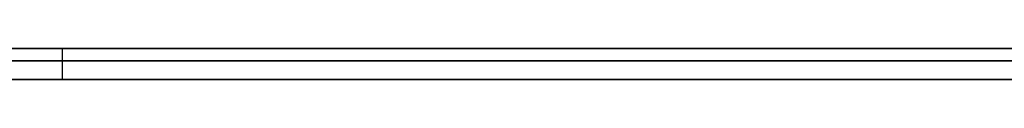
# Model space of a CAD drawing. Extents: x -2.05 to 2.05, y 0 to 2.3.
# Tile 54 of 74: x 1.316468 to 1.332322, y 2.219499 to 2.219999. Entities that reach past the tile are written whole.
import ezdxf

# ---------------------------------------------------------------- set-up
doc = ezdxf.new("R2010")
doc.units = 0
doc.layers.get('0').update_dxf_attribs({"linetype": 'CONTINUOUS'})

# ---------------------------------------------------------------- blocks, each defined once
blk = doc.blocks.new('*U1')
at = {"extrusion": (0, 1, 0)}
for p, q in [((1.978, 2.219999, -0.83), (-1.978, 2.219999, -0.83)), ((-1.978, 2.219999, 0.83), (1.978, 2.219999, 0.83)), ((0.708, 2.219999, -0.705), (1.628, 2.219999, -0.705)), ((1.628, 2.219999, -0.405), (0.708, 2.219999, -0.405)), ((1.301183, 2.219999, -0.32115), (1.377787, 2.219999, -0.32115)), ((1.317151, 2.219999, -0.20115), (1.301183, 2.219999, -0.20115)), ((1.377787, 2.219999, -0.306946), (1.317151, 2.219999, -0.306946)), ((1.317151, 2.219999, -0.306946), (1.317151, 2.219999, -0.27315)), ((1.317151, 2.219999, -0.27315), (1.369265, 2.219999, -0.27315)), ((1.317151, 2.219999, -0.258946), (1.317151, 2.219999, -0.20115)), ((1.369265, 2.219999, -0.258946), (1.317151, 2.219999, -0.258946)), ((1.628, 2.219799, -0.705), (0.708, 2.219799, -0.705)), ((0.708, 2.219799, -0.405), (1.628, 2.219799, -0.405)), ((1.377787, 2.219499, -0.32115), (1.301183, 2.219499, -0.32115)), ((1.301183, 2.219499, -0.20115), (1.317151, 2.219499, -0.20115)), ((1.317151, 2.219499, -0.306946), (1.377787, 2.219499, -0.306946)), ((1.317151, 2.219499, -0.27315), (1.317151, 2.219499, -0.306946)), ((1.369265, 2.219499, -0.27315), (1.317151, 2.219499, -0.27315)), ((1.317151, 2.219499, -0.20115), (1.317151, 2.219499, -0.258946)), ((1.317151, 2.219499, -0.258946), (1.369265, 2.219499, -0.258946))]:
    blk.add_line(p, q, dxfattribs=at)
for p, q in [((1.978, 2.219999, -0.83), (-1.978, 2.219999, -0.83)), ((0.708, 2.219999, -0.705), (1.628, 2.219999, -0.705)), ((1.301183, 2.219999, -0.32115), (1.377787, 2.219999, -0.32115)), ((1.317151, 2.219999, -0.27315), (1.369265, 2.219999, -0.27315)), ((1.317151, 2.219999, -0.27315), (1.317151, 2.219499, -0.27315)), ((1.628, 2.219799, -0.705), (0.708, 2.219799, -0.705)), ((1.377787, 2.219499, -0.32115), (1.301183, 2.219499, -0.32115)), ((1.369265, 2.219499, -0.27315), (1.317151, 2.219499, -0.27315))]:
    blk.add_line(p, q)
at = {"extrusion": (0, 0, -1)}
for p, q in [((-1.978, 2.219999, 0.83), (1.978, 2.219999, 0.83)), ((1.628, 2.219999, -0.405), (0.708, 2.219999, -0.405)), ((1.317151, 2.219999, -0.20115), (1.301183, 2.219999, -0.20115)), ((1.369265, 2.219999, -0.258946), (1.317151, 2.219999, -0.258946)), ((1.317151, 2.219999, -0.258946), (1.317151, 2.219499, -0.258946)), ((1.317151, 2.219999, -0.20115), (1.317151, 2.219499, -0.20115)), ((1.377787, 2.219999, -0.306946), (1.317151, 2.219999, -0.306946)), ((1.317151, 2.219999, -0.306946), (1.317151, 2.219499, -0.306946)), ((0.708, 2.219799, -0.405), (1.628, 2.219799, -0.405)), ((1.301183, 2.219499, -0.20115), (1.317151, 2.219499, -0.20115)), ((1.317151, 2.219499, -0.258946), (1.369265, 2.219499, -0.258946)), ((1.317151, 2.219499, -0.306946), (1.377787, 2.219499, -0.306946))]:
    blk.add_line(p, q, dxfattribs=at)
at = {"extrusion": (-1, 0, 0)}
for p, q in [((1.317151, 2.219999, -0.258946), (1.317151, 2.219999, -0.20115)), ((1.317151, 2.219999, -0.258946), (1.317151, 2.219499, -0.258946)), ((1.317151, 2.219999, -0.20115), (1.317151, 2.219499, -0.20115)), ((1.317151, 2.219999, -0.306946), (1.317151, 2.219999, -0.27315)), ((1.317151, 2.219999, -0.306946), (1.317151, 2.219499, -0.306946)), ((1.317151, 2.219999, -0.27315), (1.317151, 2.219499, -0.27315)), ((1.317151, 2.219499, -0.20115), (1.317151, 2.219499, -0.258946)), ((1.317151, 2.219499, -0.27315), (1.317151, 2.219499, -0.306946))]:
    blk.add_line(p, q, dxfattribs=at)
for points in [[(1.31621, 2.2198, -0.605185), (1.3165, 2.2198, -0.604976), (1.31678, 2.2198, -0.604765), (1.31706, 2.2198, -0.604552), (1.31734, 2.2198, -0.604336), (1.31761, 2.2198, -0.604117), (1.31788, 2.2198, -0.603896), (1.31816, 2.2198, -0.603673), (1.31843, 2.2198, -0.603446), (1.31869, 2.2198, -0.603218), (1.31896, 2.2198, -0.602986), (1.31922, 2.2198, -0.602752), (1.31948, 2.2198, -0.602516), (1.31974, 2.2198, -0.602277), (1.32, 2.2198, -0.602035), (1.32026, 2.2198, -0.601791), (1.32051, 2.2198, -0.601545), (1.32076, 2.2198, -0.601296), (1.32101, 2.2198, -0.601046), (1.32125, 2.2198, -0.600793), (1.32149, 2.2198, -0.600538), (1.32173, 2.2198, -0.60028), (1.32197, 2.2198, -0.600021), (1.3222, 2.2198, -0.599759), (1.32243, 2.2198, -0.599495), (1.32266, 2.2198, -0.599229), (1.32289, 2.2198, -0.598961), (1.32311, 2.2198, -0.598691), (1.32333, 2.2198, -0.598418), (1.32355, 2.2198, -0.598143), (1.32377, 2.2198, -0.597866), (1.32398, 2.2198, -0.597587), (1.32419, 2.2198, -0.597306), (1.3244, 2.2198, -0.597022), (1.3246, 2.2198, -0.596736), (1.3248, 2.2198, -0.596448), (1.325, 2.2198, -0.596158), (1.3252, 2.2198, -0.595866), (1.32539, 2.2198, -0.595571), (1.32558, 2.2198, -0.595275), (1.32577, 2.2198, -0.594976), (1.32596, 2.2198, -0.594675), (1.32614, 2.2198, -0.594371), (1.32632, 2.2198, -0.594066), (1.3265, 2.2198, -0.593758), (1.32667, 2.2198, -0.593448), (1.32685, 2.2198, -0.593136), (1.32702, 2.2198, -0.592822), (1.32718, 2.2198, -0.592506), (1.32735, 2.2198, -0.592187), (1.32751, 2.2198, -0.591866), (1.32767, 2.2198, -0.591543), (1.32783, 2.2198, -0.591218), (1.32798, 2.2198, -0.590891), (1.32813, 2.2198, -0.590561), (1.32828, 2.2198, -0.590229), (1.32842, 2.2198, -0.589895), (1.32857, 2.2198, -0.589559), (1.32871, 2.2198, -0.589221), (1.32885, 2.2198, -0.58888), (1.32898, 2.2198, -0.588538), (1.32911, 2.2198, -0.588193), (1.32924, 2.2198, -0.587846), (1.32937, 2.2198, -0.587496), (1.32949, 2.2198, -0.587145), (1.32962, 2.2198, -0.586791), (1.32974, 2.2198, -0.586435), (1.32985, 2.2198, -0.586077), (1.32997, 2.2198, -0.585717), (1.33008, 2.2198, -0.585354), (1.33018, 2.2198, -0.58499), (1.33029, 2.2198, -0.584623), (1.33039, 2.2198, -0.584254), (1.33049, 2.2198, -0.583883), (1.33059, 2.2198, -0.583509), (1.33069, 2.2198, -0.583134), (1.33078, 2.2198, -0.582756), (1.33087, 2.2198, -0.582376), (1.33095, 2.2198, -0.581994), (1.33104, 2.2198, -0.581609), (1.33112, 2.2198, -0.581223), (1.3312, 2.2198, -0.580834), (1.33128, 2.2198, -0.580443), (1.33135, 2.2198, -0.58005), (1.33142, 2.2198, -0.579655), (1.33149, 2.2198, -0.579257), (1.33155, 2.2198, -0.578858), (1.33162, 2.2198, -0.578456), (1.33168, 2.2198, -0.578052), (1.33173, 2.2198, -0.577645), (1.33179, 2.2198, -0.577237), (1.33184, 2.2198, -0.576826), (1.33189, 2.2198, -0.576413), (1.33194, 2.2198, -0.575998), (1.33198, 2.2198, -0.575581), (1.33202, 2.2198, -0.575162), (1.33206, 2.2198, -0.57474), (1.3321, 2.2198, -0.574316), (1.33213, 2.2198, -0.57389), (1.33216, 2.2198, -0.573462), (1.33219, 2.2198, -0.573032), (1.33222, 2.2198, -0.572599), (1.33224, 2.2198, -0.572164), (1.33226, 2.2198, -0.571727), (1.33228, 2.2198, -0.571288), (1.33229, 2.2198, -0.570847), (1.3323, 2.2198, -0.570403), (1.33231, 2.2198, -0.569958), (1.33232, 2.2198, -0.56951), (1.33232, 2.2198, -0.56906), (1.33232, 2.2198, -0.568607)], [(1.31621, 2.2198, -0.605185), (1.3165, 2.2198, -0.604976), (1.31678, 2.2198, -0.604765), (1.31706, 2.2198, -0.604552), (1.31734, 2.2198, -0.604336), (1.31761, 2.2198, -0.604117), (1.31788, 2.2198, -0.603896), (1.31816, 2.2198, -0.603673), (1.31843, 2.2198, -0.603446), (1.31869, 2.2198, -0.603218), (1.31896, 2.2198, -0.602986), (1.31922, 2.2198, -0.602752), (1.31948, 2.2198, -0.602516), (1.31974, 2.2198, -0.602277), (1.32, 2.2198, -0.602035), (1.32026, 2.2198, -0.601791), (1.32051, 2.2198, -0.601545), (1.32076, 2.2198, -0.601296), (1.32101, 2.2198, -0.601046), (1.32125, 2.2198, -0.600793), (1.32149, 2.2198, -0.600538), (1.32173, 2.2198, -0.60028), (1.32197, 2.2198, -0.600021), (1.3222, 2.2198, -0.599759), (1.32243, 2.2198, -0.599495), (1.32266, 2.2198, -0.599229), (1.32289, 2.2198, -0.598961), (1.32311, 2.2198, -0.598691), (1.32333, 2.2198, -0.598418), (1.32355, 2.2198, -0.598143), (1.32377, 2.2198, -0.597866), (1.32398, 2.2198, -0.597587), (1.32419, 2.2198, -0.597306), (1.3244, 2.2198, -0.597022), (1.3246, 2.2198, -0.596736), (1.3248, 2.2198, -0.596448), (1.325, 2.2198, -0.596158), (1.3252, 2.2198, -0.595866), (1.32539, 2.2198, -0.595571), (1.32558, 2.2198, -0.595275), (1.32577, 2.2198, -0.594976), (1.32596, 2.2198, -0.594675), (1.32614, 2.2198, -0.594371), (1.32632, 2.2198, -0.594066), (1.3265, 2.2198, -0.593758), (1.32667, 2.2198, -0.593448), (1.32685, 2.2198, -0.593136), (1.32702, 2.2198, -0.592822), (1.32718, 2.2198, -0.592506), (1.32735, 2.2198, -0.592187), (1.32751, 2.2198, -0.591866), (1.32767, 2.2198, -0.591543), (1.32783, 2.2198, -0.591218), (1.32798, 2.2198, -0.590891), (1.32813, 2.2198, -0.590561), (1.32828, 2.2198, -0.590229), (1.32842, 2.2198, -0.589895), (1.32857, 2.2198, -0.589559), (1.32871, 2.2198, -0.589221), (1.32885, 2.2198, -0.58888), (1.32898, 2.2198, -0.588538), (1.32911, 2.2198, -0.588193), (1.32924, 2.2198, -0.587846), (1.32937, 2.2198, -0.587496), (1.32949, 2.2198, -0.587145), (1.32962, 2.2198, -0.586791), (1.32974, 2.2198, -0.586435), (1.32985, 2.2198, -0.586077), (1.32997, 2.2198, -0.585717), (1.33008, 2.2198, -0.585354), (1.33018, 2.2198, -0.58499), (1.33029, 2.2198, -0.584623), (1.33039, 2.2198, -0.584254), (1.33049, 2.2198, -0.583883), (1.33059, 2.2198, -0.583509), (1.33069, 2.2198, -0.583134), (1.33078, 2.2198, -0.582756), (1.33087, 2.2198, -0.582376), (1.33095, 2.2198, -0.581994), (1.33104, 2.2198, -0.581609), (1.33112, 2.2198, -0.581223), (1.3312, 2.2198, -0.580834), (1.33128, 2.2198, -0.580443), (1.33135, 2.2198, -0.58005), (1.33142, 2.2198, -0.579655), (1.33149, 2.2198, -0.579257), (1.33155, 2.2198, -0.578858), (1.33162, 2.2198, -0.578456), (1.33168, 2.2198, -0.578052), (1.33173, 2.2198, -0.577645), (1.33179, 2.2198, -0.577237), (1.33184, 2.2198, -0.576826), (1.33189, 2.2198, -0.576413), (1.33194, 2.2198, -0.575998), (1.33198, 2.2198, -0.575581), (1.33202, 2.2198, -0.575162), (1.33206, 2.2198, -0.57474), (1.3321, 2.2198, -0.574316), (1.33213, 2.2198, -0.57389), (1.33216, 2.2198, -0.573462), (1.33219, 2.2198, -0.573032), (1.33222, 2.2198, -0.572599), (1.33224, 2.2198, -0.572164), (1.33226, 2.2198, -0.571727), (1.33228, 2.2198, -0.571288), (1.33229, 2.2198, -0.570847), (1.3323, 2.2198, -0.570403), (1.33231, 2.2198, -0.569958), (1.33232, 2.2198, -0.56951), (1.33232, 2.2198, -0.56906), (1.33232, 2.2198, -0.568607)], [(1.33232, 2.2198, -0.568607), (1.33232, 2.2198, -0.568279), (1.33232, 2.2198, -0.567951), (1.33232, 2.2198, -0.567624), (1.33232, 2.2198, -0.567296), (1.33231, 2.2198, -0.566969), (1.33231, 2.2198, -0.566642), (1.3323, 2.2198, -0.566316), (1.33229, 2.2198, -0.565989), (1.33228, 2.2198, -0.565663), (1.33227, 2.2198, -0.565337), (1.33226, 2.2198, -0.565012), (1.33225, 2.2198, -0.564686), (1.33224, 2.2198, -0.564361), (1.33222, 2.2198, -0.564036), (1.33221, 2.2198, -0.563712), (1.33219, 2.2198, -0.563387), (1.33218, 2.2198, -0.563063), (1.33216, 2.2198, -0.562739), (1.33214, 2.2198, -0.562415), (1.33212, 2.2198, -0.562092), (1.3321, 2.2198, -0.561769), (1.33207, 2.2198, -0.561446), (1.33205, 2.2198, -0.561123), (1.33203, 2.2198, -0.560801), (1.332, 2.2198, -0.560479), (1.33198, 2.2198, -0.560157), (1.33195, 2.2198, -0.559835), (1.33192, 2.2198, -0.559514), (1.33189, 2.2198, -0.559192), (1.33186, 2.2198, -0.558871), (1.33183, 2.2198, -0.558551), (1.3318, 2.2198, -0.55823), (1.33176, 2.2198, -0.55791), (1.33173, 2.2198, -0.55759), (1.33169, 2.2198, -0.55727), (1.33166, 2.2198, -0.556951), (1.33162, 2.2198, -0.556632), (1.33158, 2.2198, -0.556313), (1.33154, 2.2198, -0.555994), (1.3315, 2.2198, -0.555675), (1.33146, 2.2198, -0.555357), (1.33141, 2.2198, -0.555039), (1.33137, 2.2198, -0.554721), (1.33133, 2.2198, -0.554404), (1.33128, 2.2198, -0.554087), (1.33123, 2.2198, -0.55377), (1.33119, 2.2198, -0.553453), (1.33114, 2.2198, -0.553136), (1.33109, 2.2198, -0.55282), (1.33104, 2.2198, -0.552504), (1.33098, 2.2198, -0.552188), (1.33093, 2.2198, -0.551873), (1.33088, 2.2198, -0.551558), (1.33082, 2.2198, -0.551243), (1.33076, 2.2198, -0.550928), (1.33071, 2.2198, -0.550613), (1.33065, 2.2198, -0.550299), (1.33059, 2.2198, -0.549985), (1.33053, 2.2198, -0.549671), (1.33047, 2.2198, -0.549358), (1.33041, 2.2198, -0.549044), (1.33034, 2.2198, -0.548731), (1.33028, 2.2198, -0.548419), (1.33021, 2.2198, -0.548106), (1.33015, 2.2198, -0.547794), (1.33008, 2.2198, -0.547482), (1.33001, 2.2198, -0.54717), (1.32994, 2.2198, -0.546858), (1.32987, 2.2198, -0.546547), (1.3298, 2.2198, -0.546236), (1.32973, 2.2198, -0.545925), (1.32965, 2.2198, -0.545614), (1.32958, 2.2198, -0.545304), (1.3295, 2.2198, -0.544994), (1.32942, 2.2198, -0.544684), (1.32935, 2.2198, -0.544375), (1.32927, 2.2198, -0.544065), (1.32919, 2.2198, -0.543756), (1.32911, 2.2198, -0.543447), (1.32902, 2.2198, -0.543139), (1.32894, 2.2198, -0.54283), (1.32886, 2.2198, -0.542522), (1.32877, 2.2198, -0.542214), (1.32869, 2.2198, -0.541907), (1.3286, 2.2198, -0.541599), (1.32851, 2.2198, -0.541292), (1.32842, 2.2198, -0.540985), (1.32833, 2.2198, -0.540679), (1.32824, 2.2198, -0.540372), (1.32815, 2.2198, -0.540066), (1.32805, 2.2198, -0.53976), (1.32796, 2.2198, -0.539455), (1.32786, 2.2198, -0.539149), (1.32777, 2.2198, -0.538844), (1.32767, 2.2198, -0.538539), (1.32757, 2.2198, -0.538235), (1.32747, 2.2198, -0.537931), (1.32737, 2.2198, -0.537628), (1.32727, 2.2198, -0.537326), (1.32717, 2.2198, -0.537024), (1.32707, 2.2198, -0.536723), (1.32696, 2.2198, -0.536423), (1.32686, 2.2198, -0.536124), (1.32675, 2.2198, -0.535826), (1.32664, 2.2198, -0.535528), (1.32654, 2.2198, -0.535231), (1.32643, 2.2198, -0.534935), (1.32632, 2.2198, -0.53464), (1.32621, 2.2198, -0.534346), (1.32609, 2.2198, -0.534052), (1.32598, 2.2198, -0.533759), (1.32587, 2.2198, -0.533467), (1.32575, 2.2198, -0.533176), (1.32564, 2.2198, -0.532885), (1.32552, 2.2198, -0.532595), (1.3254, 2.2198, -0.532306), (1.32529, 2.2198, -0.532018), (1.32517, 2.2198, -0.531731), (1.32505, 2.2198, -0.531444), (1.32493, 2.2198, -0.531158), (1.3248, 2.2198, -0.530873), (1.32468, 2.2198, -0.530589), (1.32456, 2.2198, -0.530306), (1.32443, 2.2198, -0.530023), (1.32431, 2.2198, -0.529741), (1.32418, 2.2198, -0.52946), (1.32405, 2.2198, -0.52918), (1.32392, 2.2198, -0.5289), (1.32379, 2.2198, -0.528621), (1.32366, 2.2198, -0.528343), (1.32353, 2.2198, -0.528066), (1.3234, 2.2198, -0.52779), (1.32326, 2.2198, -0.527514), (1.32313, 2.2198, -0.527239), (1.32299, 2.2198, -0.526965), (1.32286, 2.2198, -0.526692), (1.32272, 2.2198, -0.526419), (1.32258, 2.2198, -0.526148), (1.32244, 2.2198, -0.525877), (1.3223, 2.2198, -0.525606), (1.32216, 2.2198, -0.525337), (1.32202, 2.2198, -0.525069), (1.32188, 2.2198, -0.524801), (1.32173, 2.2198, -0.524534), (1.32159, 2.2198, -0.524268), (1.32144, 2.2198, -0.524002), (1.3213, 2.2198, -0.523737), (1.32115, 2.2198, -0.523474), (1.321, 2.2198, -0.52321), (1.32085, 2.2198, -0.522948), (1.3207, 2.2198, -0.522687), (1.32055, 2.2198, -0.522426), (1.3204, 2.2198, -0.522166), (1.32024, 2.2198, -0.521907), (1.32009, 2.2198, -0.521648), (1.31993, 2.2198, -0.521391), (1.31978, 2.2198, -0.521134), (1.31962, 2.2198, -0.520878), (1.31946, 2.2198, -0.520623), (1.3193, 2.2198, -0.520368), (1.31914, 2.2198, -0.520115), (1.31898, 2.2198, -0.519862), (1.31882, 2.2198, -0.519609), (1.31866, 2.2198, -0.519358), (1.3185, 2.2198, -0.519108), (1.31833, 2.2198, -0.518858), (1.31817, 2.2198, -0.518609), (1.318, 2.2198, -0.518361), (1.31783, 2.2198, -0.518113), (1.31766, 2.2198, -0.517867), (1.31749, 2.2198, -0.517621), (1.31732, 2.2198, -0.517376), (1.31715, 2.2198, -0.517131), (1.31698, 2.2198, -0.516888), (1.31681, 2.2198, -0.516645), (1.31663, 2.2198, -0.516403), (1.31646, 2.2198, -0.516162)], [(1.33232, 2.2198, -0.568607), (1.33232, 2.2198, -0.568279), (1.33232, 2.2198, -0.567951), (1.33232, 2.2198, -0.567624), (1.33232, 2.2198, -0.567296), (1.33231, 2.2198, -0.566969), (1.33231, 2.2198, -0.566642), (1.3323, 2.2198, -0.566316), (1.33229, 2.2198, -0.565989), (1.33228, 2.2198, -0.565663), (1.33227, 2.2198, -0.565337), (1.33226, 2.2198, -0.565012), (1.33225, 2.2198, -0.564686), (1.33224, 2.2198, -0.564361), (1.33222, 2.2198, -0.564036), (1.33221, 2.2198, -0.563712), (1.33219, 2.2198, -0.563387), (1.33218, 2.2198, -0.563063), (1.33216, 2.2198, -0.562739), (1.33214, 2.2198, -0.562415), (1.33212, 2.2198, -0.562092), (1.3321, 2.2198, -0.561769), (1.33207, 2.2198, -0.561446), (1.33205, 2.2198, -0.561123), (1.33203, 2.2198, -0.560801), (1.332, 2.2198, -0.560479), (1.33198, 2.2198, -0.560157), (1.33195, 2.2198, -0.559835), (1.33192, 2.2198, -0.559514), (1.33189, 2.2198, -0.559192), (1.33186, 2.2198, -0.558871), (1.33183, 2.2198, -0.558551), (1.3318, 2.2198, -0.55823), (1.33176, 2.2198, -0.55791), (1.33173, 2.2198, -0.55759), (1.33169, 2.2198, -0.55727), (1.33166, 2.2198, -0.556951), (1.33162, 2.2198, -0.556632), (1.33158, 2.2198, -0.556313), (1.33154, 2.2198, -0.555994), (1.3315, 2.2198, -0.555675), (1.33146, 2.2198, -0.555357), (1.33141, 2.2198, -0.555039), (1.33137, 2.2198, -0.554721), (1.33133, 2.2198, -0.554404), (1.33128, 2.2198, -0.554087), (1.33123, 2.2198, -0.55377), (1.33119, 2.2198, -0.553453), (1.33114, 2.2198, -0.553136), (1.33109, 2.2198, -0.55282), (1.33104, 2.2198, -0.552504), (1.33098, 2.2198, -0.552188), (1.33093, 2.2198, -0.551873), (1.33088, 2.2198, -0.551558), (1.33082, 2.2198, -0.551243), (1.33076, 2.2198, -0.550928), (1.33071, 2.2198, -0.550613), (1.33065, 2.2198, -0.550299), (1.33059, 2.2198, -0.549985), (1.33053, 2.2198, -0.549671), (1.33047, 2.2198, -0.549358), (1.33041, 2.2198, -0.549044), (1.33034, 2.2198, -0.548731), (1.33028, 2.2198, -0.548419), (1.33021, 2.2198, -0.548106), (1.33015, 2.2198, -0.547794), (1.33008, 2.2198, -0.547482), (1.33001, 2.2198, -0.54717), (1.32994, 2.2198, -0.546858), (1.32987, 2.2198, -0.546547), (1.3298, 2.2198, -0.546236), (1.32973, 2.2198, -0.545925), (1.32965, 2.2198, -0.545614), (1.32958, 2.2198, -0.545304), (1.3295, 2.2198, -0.544994), (1.32942, 2.2198, -0.544684), (1.32935, 2.2198, -0.544375), (1.32927, 2.2198, -0.544065), (1.32919, 2.2198, -0.543756), (1.32911, 2.2198, -0.543447), (1.32902, 2.2198, -0.543139), (1.32894, 2.2198, -0.54283), (1.32886, 2.2198, -0.542522), (1.32877, 2.2198, -0.542214), (1.32869, 2.2198, -0.541907), (1.3286, 2.2198, -0.541599), (1.32851, 2.2198, -0.541292), (1.32842, 2.2198, -0.540985), (1.32833, 2.2198, -0.540679), (1.32824, 2.2198, -0.540372), (1.32815, 2.2198, -0.540066), (1.32805, 2.2198, -0.53976), (1.32796, 2.2198, -0.539455), (1.32786, 2.2198, -0.539149), (1.32777, 2.2198, -0.538844), (1.32767, 2.2198, -0.538539), (1.32757, 2.2198, -0.538235), (1.32747, 2.2198, -0.537931), (1.32737, 2.2198, -0.537628), (1.32727, 2.2198, -0.537326), (1.32717, 2.2198, -0.537024), (1.32707, 2.2198, -0.536723), (1.32696, 2.2198, -0.536423), (1.32686, 2.2198, -0.536124), (1.32675, 2.2198, -0.535826), (1.32664, 2.2198, -0.535528), (1.32654, 2.2198, -0.535231), (1.32643, 2.2198, -0.534935), (1.32632, 2.2198, -0.53464), (1.32621, 2.2198, -0.534346), (1.32609, 2.2198, -0.534052), (1.32598, 2.2198, -0.533759), (1.32587, 2.2198, -0.533467), (1.32575, 2.2198, -0.533176), (1.32564, 2.2198, -0.532885), (1.32552, 2.2198, -0.532595), (1.3254, 2.2198, -0.532306), (1.32529, 2.2198, -0.532018), (1.32517, 2.2198, -0.531731), (1.32505, 2.2198, -0.531444), (1.32493, 2.2198, -0.531158), (1.3248, 2.2198, -0.530873), (1.32468, 2.2198, -0.530589), (1.32456, 2.2198, -0.530306), (1.32443, 2.2198, -0.530023), (1.32431, 2.2198, -0.529741), (1.32418, 2.2198, -0.52946), (1.32405, 2.2198, -0.52918), (1.32392, 2.2198, -0.5289), (1.32379, 2.2198, -0.528621), (1.32366, 2.2198, -0.528343), (1.32353, 2.2198, -0.528066), (1.3234, 2.2198, -0.52779), (1.32326, 2.2198, -0.527514), (1.32313, 2.2198, -0.527239), (1.32299, 2.2198, -0.526965), (1.32286, 2.2198, -0.526692), (1.32272, 2.2198, -0.526419), (1.32258, 2.2198, -0.526148), (1.32244, 2.2198, -0.525877), (1.3223, 2.2198, -0.525606), (1.32216, 2.2198, -0.525337), (1.32202, 2.2198, -0.525069), (1.32188, 2.2198, -0.524801), (1.32173, 2.2198, -0.524534), (1.32159, 2.2198, -0.524268), (1.32144, 2.2198, -0.524002), (1.3213, 2.2198, -0.523737), (1.32115, 2.2198, -0.523474), (1.321, 2.2198, -0.52321), (1.32085, 2.2198, -0.522948), (1.3207, 2.2198, -0.522687), (1.32055, 2.2198, -0.522426), (1.3204, 2.2198, -0.522166), (1.32024, 2.2198, -0.521907), (1.32009, 2.2198, -0.521648), (1.31993, 2.2198, -0.521391), (1.31978, 2.2198, -0.521134), (1.31962, 2.2198, -0.520878), (1.31946, 2.2198, -0.520623), (1.3193, 2.2198, -0.520368), (1.31914, 2.2198, -0.520115), (1.31898, 2.2198, -0.519862), (1.31882, 2.2198, -0.519609), (1.31866, 2.2198, -0.519358), (1.3185, 2.2198, -0.519108), (1.31833, 2.2198, -0.518858), (1.31817, 2.2198, -0.518609), (1.318, 2.2198, -0.518361), (1.31783, 2.2198, -0.518113), (1.31766, 2.2198, -0.517867), (1.31749, 2.2198, -0.517621), (1.31732, 2.2198, -0.517376), (1.31715, 2.2198, -0.517131), (1.31698, 2.2198, -0.516888), (1.31681, 2.2198, -0.516645), (1.31663, 2.2198, -0.516403), (1.31646, 2.2198, -0.516162)], [(1.33232, 2.2195, -0.568607), (1.33232, 2.2195, -0.569287), (1.33231, 2.2195, -0.569961), (1.3323, 2.2195, -0.570631), (1.33228, 2.2195, -0.571295), (1.33225, 2.2195, -0.571955), (1.33222, 2.2195, -0.572609), (1.33218, 2.2195, -0.573259), (1.33213, 2.2195, -0.573904), (1.33208, 2.2195, -0.574543), (1.33202, 2.2195, -0.575178), (1.33196, 2.2195, -0.575808), (1.33189, 2.2195, -0.576433), (1.33181, 2.2195, -0.577053), (1.33173, 2.2195, -0.577668), (1.33164, 2.2195, -0.578278), (1.33155, 2.2195, -0.578883), (1.33145, 2.2195, -0.579483), (1.33134, 2.2195, -0.580078), (1.33123, 2.2195, -0.580668), (1.33111, 2.2195, -0.581253), (1.33099, 2.2195, -0.581834), (1.33086, 2.2195, -0.582409), (1.33072, 2.2195, -0.582979), (1.33058, 2.2195, -0.583545), (1.33043, 2.2195, -0.584105), (1.33028, 2.2195, -0.584661), (1.33012, 2.2195, -0.585211), (1.32995, 2.2195, -0.585757), (1.32978, 2.2195, -0.586297), (1.3296, 2.2195, -0.586833), (1.32942, 2.2195, -0.587364), (1.32923, 2.2195, -0.587889), (1.32903, 2.2195, -0.58841), (1.32883, 2.2195, -0.588926), (1.32862, 2.2195, -0.589437), (1.3284, 2.2195, -0.589943), (1.32818, 2.2195, -0.590444), (1.32796, 2.2195, -0.59094), (1.32772, 2.2195, -0.591431), (1.32748, 2.2195, -0.591917), (1.32724, 2.2195, -0.592398), (1.32699, 2.2195, -0.592874), (1.32673, 2.2195, -0.593345), (1.32647, 2.2195, -0.593812), (1.3262, 2.2195, -0.594273), (1.32592, 2.2195, -0.594729), (1.32564, 2.2195, -0.595181), (1.32536, 2.2195, -0.595627), (1.32506, 2.2195, -0.596069), (1.32476, 2.2195, -0.596505), (1.32446, 2.2195, -0.596937), (1.32415, 2.2195, -0.597364), (1.32383, 2.2195, -0.597785), (1.3235, 2.2195, -0.598202), (1.32317, 2.2195, -0.598614), (1.32284, 2.2195, -0.59902), (1.3225, 2.2195, -0.599422), (1.32215, 2.2195, -0.599819), (1.3218, 2.2195, -0.600211), (1.32144, 2.2195, -0.600598), (1.32107, 2.2195, -0.60098), (1.3207, 2.2195, -0.601357), (1.32032, 2.2195, -0.601729), (1.31994, 2.2195, -0.602096), (1.31955, 2.2195, -0.602458), (1.31915, 2.2195, -0.602813), (1.31876, 2.2195, -0.603163), (1.31835, 2.2195, -0.603507), (1.31795, 2.2195, -0.603845), (1.31754, 2.2195, -0.604178), (1.31712, 2.2195, -0.604505), (1.3167, 2.2195, -0.604825), (1.31627, 2.2195, -0.605141)], [(1.33232, 2.2195, -0.568607), (1.33232, 2.2195, -0.569287), (1.33231, 2.2195, -0.569961), (1.3323, 2.2195, -0.570631), (1.33228, 2.2195, -0.571295), (1.33225, 2.2195, -0.571955), (1.33222, 2.2195, -0.572609), (1.33218, 2.2195, -0.573259), (1.33213, 2.2195, -0.573904), (1.33208, 2.2195, -0.574543), (1.33202, 2.2195, -0.575178), (1.33196, 2.2195, -0.575808), (1.33189, 2.2195, -0.576433), (1.33181, 2.2195, -0.577053), (1.33173, 2.2195, -0.577668), (1.33164, 2.2195, -0.578278), (1.33155, 2.2195, -0.578883), (1.33145, 2.2195, -0.579483), (1.33134, 2.2195, -0.580078), (1.33123, 2.2195, -0.580668), (1.33111, 2.2195, -0.581253), (1.33099, 2.2195, -0.581834), (1.33086, 2.2195, -0.582409), (1.33072, 2.2195, -0.582979), (1.33058, 2.2195, -0.583545), (1.33043, 2.2195, -0.584105), (1.33028, 2.2195, -0.584661), (1.33012, 2.2195, -0.585211), (1.32995, 2.2195, -0.585757), (1.32978, 2.2195, -0.586297), (1.3296, 2.2195, -0.586833), (1.32942, 2.2195, -0.587364), (1.32923, 2.2195, -0.587889), (1.32903, 2.2195, -0.58841), (1.32883, 2.2195, -0.588926), (1.32862, 2.2195, -0.589437), (1.3284, 2.2195, -0.589943), (1.32818, 2.2195, -0.590444), (1.32796, 2.2195, -0.59094), (1.32772, 2.2195, -0.591431), (1.32748, 2.2195, -0.591917), (1.32724, 2.2195, -0.592398), (1.32699, 2.2195, -0.592874), (1.32673, 2.2195, -0.593345), (1.32647, 2.2195, -0.593812), (1.3262, 2.2195, -0.594273), (1.32592, 2.2195, -0.594729), (1.32564, 2.2195, -0.595181), (1.32536, 2.2195, -0.595627), (1.32506, 2.2195, -0.596069), (1.32476, 2.2195, -0.596505), (1.32446, 2.2195, -0.596937), (1.32415, 2.2195, -0.597364), (1.32383, 2.2195, -0.597785), (1.3235, 2.2195, -0.598202), (1.32317, 2.2195, -0.598614), (1.32284, 2.2195, -0.59902), (1.3225, 2.2195, -0.599422), (1.32215, 2.2195, -0.599819), (1.3218, 2.2195, -0.600211), (1.32144, 2.2195, -0.600598), (1.32107, 2.2195, -0.60098), (1.3207, 2.2195, -0.601357), (1.32032, 2.2195, -0.601729), (1.31994, 2.2195, -0.602096), (1.31955, 2.2195, -0.602458), (1.31915, 2.2195, -0.602813), (1.31876, 2.2195, -0.603163), (1.31835, 2.2195, -0.603507), (1.31795, 2.2195, -0.603845), (1.31754, 2.2195, -0.604178), (1.31712, 2.2195, -0.604505), (1.3167, 2.2195, -0.604825), (1.31627, 2.2195, -0.605141)], [(1.31638, 2.2195, -0.51605), (1.31664, 2.2195, -0.516413), (1.3169, 2.2195, -0.516777), (1.31716, 2.2195, -0.517143), (1.31742, 2.2195, -0.517511), (1.31767, 2.2195, -0.51788), (1.31792, 2.2195, -0.518251), (1.31818, 2.2195, -0.518625), (1.31842, 2.2195, -0.518999), (1.31867, 2.2195, -0.519376), (1.31891, 2.2195, -0.519754), (1.31916, 2.2195, -0.520134), (1.3194, 2.2195, -0.520516), (1.31964, 2.2195, -0.5209), (1.31987, 2.2195, -0.521286), (1.3201, 2.2195, -0.521673), (1.32034, 2.2195, -0.522062), (1.32057, 2.2195, -0.522453), (1.32079, 2.2195, -0.522845), (1.32102, 2.2195, -0.523239), (1.32124, 2.2195, -0.523636), (1.32146, 2.2195, -0.524033), (1.32168, 2.2195, -0.524433), (1.3219, 2.2195, -0.524834), (1.32211, 2.2195, -0.525238), (1.32232, 2.2195, -0.525643), (1.32253, 2.2195, -0.526049), (1.32274, 2.2195, -0.526458), (1.32295, 2.2195, -0.526868), (1.32315, 2.2195, -0.52728), (1.32335, 2.2195, -0.527694), (1.32355, 2.2195, -0.52811), (1.32375, 2.2195, -0.528527), (1.32394, 2.2195, -0.528946), (1.32414, 2.2195, -0.529367), (1.32433, 2.2195, -0.52979), (1.32452, 2.2195, -0.530214), (1.3247, 2.2195, -0.530641), (1.32489, 2.2195, -0.531069), (1.32507, 2.2195, -0.531498), (1.32525, 2.2195, -0.53193), (1.32543, 2.2195, -0.532363), (1.3256, 2.2195, -0.532798), (1.32578, 2.2195, -0.533235), (1.32595, 2.2195, -0.533674), (1.32612, 2.2195, -0.534114), (1.32629, 2.2195, -0.534557), (1.32645, 2.2195, -0.535001), (1.32661, 2.2195, -0.535446), (1.32678, 2.2195, -0.535894), (1.32693, 2.2195, -0.536343), (1.32709, 2.2195, -0.536794), (1.32725, 2.2195, -0.537247), (1.3274, 2.2195, -0.537702), (1.32755, 2.2195, -0.538158), (1.3277, 2.2195, -0.538616), (1.32784, 2.2195, -0.539075), (1.32798, 2.2195, -0.539534), (1.32813, 2.2195, -0.539994), (1.32826, 2.2195, -0.540454), (1.3284, 2.2195, -0.540915), (1.32854, 2.2195, -0.541377), (1.32867, 2.2195, -0.541839), (1.3288, 2.2195, -0.542302), (1.32892, 2.2195, -0.542765), (1.32905, 2.2195, -0.543229), (1.32917, 2.2195, -0.543693), (1.32929, 2.2195, -0.544158), (1.32941, 2.2195, -0.544623), (1.32952, 2.2195, -0.545089), (1.32964, 2.2195, -0.545556), (1.32975, 2.2195, -0.546023), (1.32986, 2.2195, -0.546491), (1.32996, 2.2195, -0.546959), (1.33007, 2.2195, -0.547428), (1.33017, 2.2195, -0.547897), (1.33027, 2.2195, -0.548367), (1.33036, 2.2195, -0.548837), (1.33046, 2.2195, -0.549308), (1.33055, 2.2195, -0.54978), (1.33064, 2.2195, -0.550252), (1.33073, 2.2195, -0.550725), (1.33081, 2.2195, -0.551198), (1.3309, 2.2195, -0.551672), (1.33098, 2.2195, -0.552146), (1.33105, 2.2195, -0.552621), (1.33113, 2.2195, -0.553097), (1.3312, 2.2195, -0.553573), (1.33127, 2.2195, -0.554049), (1.33134, 2.2195, -0.554526), (1.33141, 2.2195, -0.555004), (1.33147, 2.2195, -0.555482), (1.33154, 2.2195, -0.555961), (1.3316, 2.2195, -0.556441), (1.33165, 2.2195, -0.556921), (1.33171, 2.2195, -0.557401), (1.33176, 2.2195, -0.557882), (1.33181, 2.2195, -0.558364), (1.33186, 2.2195, -0.558846), (1.3319, 2.2195, -0.559329), (1.33195, 2.2195, -0.559812), (1.33199, 2.2195, -0.560296), (1.33203, 2.2195, -0.56078), (1.33206, 2.2195, -0.561265), (1.3321, 2.2195, -0.561751), (1.33213, 2.2195, -0.562237), (1.33216, 2.2195, -0.562724), (1.33218, 2.2195, -0.563211), (1.33221, 2.2195, -0.563699), (1.33223, 2.2195, -0.564187), (1.33225, 2.2195, -0.564676), (1.33227, 2.2195, -0.565166), (1.33228, 2.2195, -0.565656), (1.33229, 2.2195, -0.566146), (1.33231, 2.2195, -0.566637), (1.33231, 2.2195, -0.567129), (1.33232, 2.2195, -0.567621), (1.33232, 2.2195, -0.568114), (1.33232, 2.2195, -0.568607)], [(1.31638, 2.2195, -0.51605), (1.31664, 2.2195, -0.516413), (1.3169, 2.2195, -0.516777), (1.31716, 2.2195, -0.517143), (1.31742, 2.2195, -0.517511), (1.31767, 2.2195, -0.51788), (1.31792, 2.2195, -0.518251), (1.31818, 2.2195, -0.518625), (1.31842, 2.2195, -0.518999), (1.31867, 2.2195, -0.519376), (1.31891, 2.2195, -0.519754), (1.31916, 2.2195, -0.520134), (1.3194, 2.2195, -0.520516), (1.31964, 2.2195, -0.5209), (1.31987, 2.2195, -0.521286), (1.3201, 2.2195, -0.521673), (1.32034, 2.2195, -0.522062), (1.32057, 2.2195, -0.522453), (1.32079, 2.2195, -0.522845), (1.32102, 2.2195, -0.523239), (1.32124, 2.2195, -0.523636), (1.32146, 2.2195, -0.524033), (1.32168, 2.2195, -0.524433), (1.3219, 2.2195, -0.524834), (1.32211, 2.2195, -0.525238), (1.32232, 2.2195, -0.525643), (1.32253, 2.2195, -0.526049), (1.32274, 2.2195, -0.526458), (1.32295, 2.2195, -0.526868), (1.32315, 2.2195, -0.52728), (1.32335, 2.2195, -0.527694), (1.32355, 2.2195, -0.52811), (1.32375, 2.2195, -0.528527), (1.32394, 2.2195, -0.528946), (1.32414, 2.2195, -0.529367), (1.32433, 2.2195, -0.52979), (1.32452, 2.2195, -0.530214), (1.3247, 2.2195, -0.530641), (1.32489, 2.2195, -0.531069), (1.32507, 2.2195, -0.531498), (1.32525, 2.2195, -0.53193), (1.32543, 2.2195, -0.532363), (1.3256, 2.2195, -0.532798), (1.32578, 2.2195, -0.533235), (1.32595, 2.2195, -0.533674), (1.32612, 2.2195, -0.534114), (1.32629, 2.2195, -0.534557), (1.32645, 2.2195, -0.535001), (1.32661, 2.2195, -0.535446), (1.32678, 2.2195, -0.535894), (1.32693, 2.2195, -0.536343), (1.32709, 2.2195, -0.536794), (1.32725, 2.2195, -0.537247), (1.3274, 2.2195, -0.537702), (1.32755, 2.2195, -0.538158), (1.3277, 2.2195, -0.538616), (1.32784, 2.2195, -0.539075), (1.32798, 2.2195, -0.539534), (1.32813, 2.2195, -0.539994), (1.32826, 2.2195, -0.540454), (1.3284, 2.2195, -0.540915), (1.32854, 2.2195, -0.541377), (1.32867, 2.2195, -0.541839), (1.3288, 2.2195, -0.542302), (1.32892, 2.2195, -0.542765), (1.32905, 2.2195, -0.543229), (1.32917, 2.2195, -0.543693), (1.32929, 2.2195, -0.544158), (1.32941, 2.2195, -0.544623), (1.32952, 2.2195, -0.545089), (1.32964, 2.2195, -0.545556), (1.32975, 2.2195, -0.546023), (1.32986, 2.2195, -0.546491), (1.32996, 2.2195, -0.546959), (1.33007, 2.2195, -0.547428), (1.33017, 2.2195, -0.547897), (1.33027, 2.2195, -0.548367), (1.33036, 2.2195, -0.548837), (1.33046, 2.2195, -0.549308), (1.33055, 2.2195, -0.54978), (1.33064, 2.2195, -0.550252), (1.33073, 2.2195, -0.550725), (1.33081, 2.2195, -0.551198), (1.3309, 2.2195, -0.551672), (1.33098, 2.2195, -0.552146), (1.33105, 2.2195, -0.552621), (1.33113, 2.2195, -0.553097), (1.3312, 2.2195, -0.553573), (1.33127, 2.2195, -0.554049), (1.33134, 2.2195, -0.554526), (1.33141, 2.2195, -0.555004), (1.33147, 2.2195, -0.555482), (1.33154, 2.2195, -0.555961), (1.3316, 2.2195, -0.556441), (1.33165, 2.2195, -0.556921), (1.33171, 2.2195, -0.557401), (1.33176, 2.2195, -0.557882), (1.33181, 2.2195, -0.558364), (1.33186, 2.2195, -0.558846), (1.3319, 2.2195, -0.559329), (1.33195, 2.2195, -0.559812), (1.33199, 2.2195, -0.560296), (1.33203, 2.2195, -0.56078), (1.33206, 2.2195, -0.561265), (1.3321, 2.2195, -0.561751), (1.33213, 2.2195, -0.562237), (1.33216, 2.2195, -0.562724), (1.33218, 2.2195, -0.563211), (1.33221, 2.2195, -0.563699), (1.33223, 2.2195, -0.564187), (1.33225, 2.2195, -0.564676), (1.33227, 2.2195, -0.565166), (1.33228, 2.2195, -0.565656), (1.33229, 2.2195, -0.566146), (1.33231, 2.2195, -0.566637), (1.33231, 2.2195, -0.567129), (1.33232, 2.2195, -0.567621), (1.33232, 2.2195, -0.568114), (1.33232, 2.2195, -0.568607)]]:
    blk.add_polyline3d(points)

msp = doc.modelspace()

# ---------------------------------------------------------------- block references
msp.add_blockref('*U1', (0, 0))

doc.saveas('drawing.dxf')
